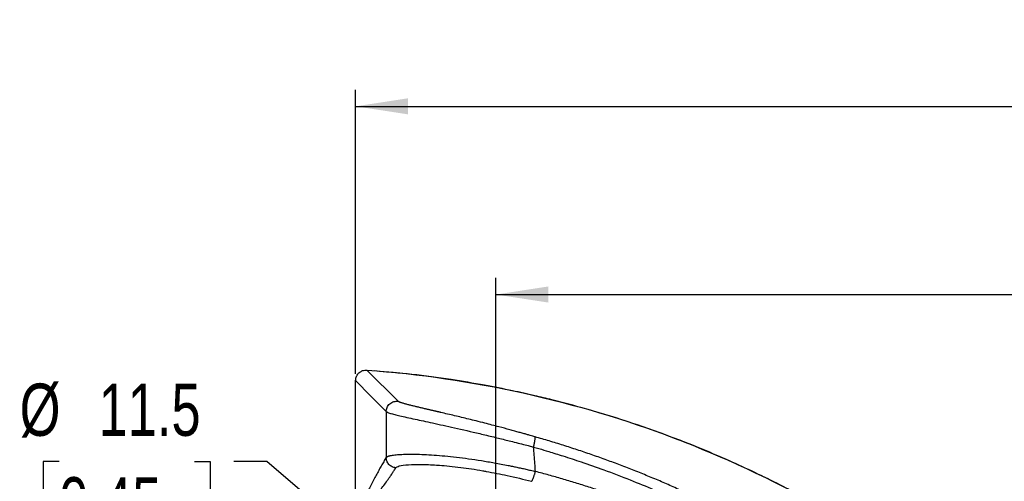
# Model space of a CAD drawing. Header units: millimetres. Extents: x 0 to 1118, y 0 to 850.
# Tile 6 of 24: x 90 to 278, y 513 to 601. Entities that reach past the tile are written whole.
import ezdxf

# ---------------------------------------------------------------- set-up
doc = ezdxf.new("R2010")
doc.units = ezdxf.units.MM
doc.layers.add('DIMENSIONS', color=140, linetype='Continuous', lineweight=25)
doc.styles.add('SLDTEXTSTYLE0', font='TXT', dxfattribs={"width": 0.75})
doc.dimstyles.new('SLDDIMSTYLE0', dxfattribs={"dimtxt": 10, "dimasz": 10, "dimexe": 0, "dimexo": 0.0625, "dimgap": 2.5, "dimtad": 0, "dimtih": 1, "dimtoh": 1, "dimdec": 1, "dimrnd": 1e-09, "dimzin": 12, "dimdsep": 46, "dimtxsty": 'SLDTEXTSTYLE0', "dimsah": 1, "dimcen": 0, "dimadec": 0, "dimazin": 3, "dimtfac": 1, "dimtdec": 1, "dimtofl": 0, "dimtmove": 0, "dimatfit": 3, "dimfxl": 0, "dimfrac": 2, "dimtolj": 1, "dimtzin": 12, "dimarcsym": 0})
doc.dimstyles.new('SLDDIMSTYLE1', dxfattribs={"dimtxt": 10, "dimasz": 10, "dimexe": 0, "dimexo": 0.0625, "dimgap": 2.5, "dimtad": 0, "dimtih": 1, "dimtoh": 1, "dimdec": 1, "dimrnd": 1e-09, "dimzin": 12, "dimdsep": 46, "dimtxsty": 'SLDTEXTSTYLE0', "dimsah": 1, "dimcen": 0.09, "dimadec": 0, "dimazin": 3, "dimtfac": 1, "dimtdec": 1, "dimtofl": 0, "dimtmove": 0, "dimatfit": 3, "dimfxl": 0, "dimfrac": 2, "dimtolj": 1, "dimtzin": 12, "dimarcsym": 0})
doc.dimstyles.new('SLDDIMSTYLE2', dxfattribs={"dimtxt": 10, "dimasz": 10, "dimexe": 0, "dimexo": 0.0625, "dimgap": 2.5, "dimtad": 0, "dimtih": 1, "dimtoh": 1, "dimdec": 1, "dimrnd": 1e-09, "dimzin": 4, "dimdsep": 46, "dimtxsty": 'SLDTEXTSTYLE0', "dimsah": 1, "dimcen": 0.09, "dimadec": 0, "dimazin": 1, "dimtfac": 1, "dimtdec": 1, "dimtofl": 0, "dimtmove": 0, "dimatfit": 3, "dimfxl": 0, "dimfrac": 2, "dimtolj": 1, "dimtzin": 12, "dimarcsym": 0})

# ---------------------------------------------------------------- blocks, each defined once
blk = doc.blocks.new('_D')
at = {"layer": 'DIMENSIONS'}
for p, q in [((97.65, 516.69), (94.6, 516.69)), ((94.6, 516.69), (94.6, 500.81)), ((123.51, 516.69), (126.55, 516.69)), ((126.55, 516.69), (126.55, 500.81)), ((137.4, 516.69), (131.05, 516.69)), ((176.82, 483.04), (137.4, 516.69)), ((94.6, 500.81), (97.65, 500.81)), ((126.55, 500.81), (123.51, 500.81))]:
    blk.add_line(p, q, dxfattribs=at)
blk.add_solid([(176.82, 483.04), (170.21, 490.71), (168.21, 488.37)], dxfattribs=at)
at = {"layer": 'DIMENSIONS', "char_height": 10, "attachment_point": 1, "style": 'SLDTEXTSTYLE0'}
for s, insert in [('%%c', (90.11, 531.61)), ('11.5', (105.19, 531.61)), ('0.45', (97.65, 513.7))]:
    blk.add_mtext(s, dxfattribs=dict(at, insert=insert))
blk = doc.blocks.new('_D_2')
at = {"layer": 'DIMENSIONS'}
for p, q in [((154.36, 533.47), (154.36, 587.82)), ((618.02, 533.47), (618.02, 587.82)), ((369.56, 586.12), (366.52, 586.12)), ((366.52, 586.12), (366.52, 570.24)), ((402.81, 586.12), (405.86, 586.12)), ((405.86, 586.12), (405.86, 570.24)), ((154.36, 584.64), (361.44, 584.64)), ((618.02, 584.64), (410.94, 584.64)), ((366.52, 570.24), (369.56, 570.24)), ((405.86, 570.24), (402.81, 570.24))]:
    blk.add_line(p, q, dxfattribs=at)
for points in [[(154.36, 584.64), (164.36, 583.11), (164.36, 586.18)], [(618.02, 584.64), (608.02, 586.18), (608.02, 583.11)]]:
    blk.add_solid(points, dxfattribs=at)
at = {"layer": 'DIMENSIONS', "char_height": 10, "attachment_point": 1, "style": 'SLDTEXTSTYLE0'}
for s, insert in [('463.7', (369.56, 601.04)), ('18.25', (369.56, 583.13))]:
    blk.add_mtext(s, dxfattribs=dict(at, insert=insert))
blk = doc.blocks.new('_D_3')
at = {"layer": 'DIMENSIONS'}
for p, q in [((181.19, 494.12), (181.19, 551.82)), ((591.19, 494.12), (591.19, 551.82)), ((369.56, 550.12), (366.52, 550.12)), ((366.52, 550.12), (366.52, 534.24)), ((402.81, 550.12), (405.86, 550.12)), ((405.86, 550.12), (405.86, 534.24)), ((181.19, 548.64), (361.44, 548.64)), ((591.19, 548.64), (410.94, 548.64)), ((366.52, 534.24), (369.56, 534.24)), ((405.86, 534.24), (402.81, 534.24))]:
    blk.add_line(p, q, dxfattribs=at)
for points in [[(181.19, 548.64), (191.19, 547.11), (191.19, 550.18)], [(591.19, 548.64), (581.19, 550.18), (581.19, 547.11)]]:
    blk.add_solid(points, dxfattribs=at)
at = {"layer": 'DIMENSIONS', "char_height": 10, "attachment_point": 1, "style": 'SLDTEXTSTYLE0'}
for s, insert in [('410.0', (369.56, 565.04)), ('16.14', (369.56, 547.13))]:
    blk.add_mtext(s, dxfattribs=dict(at, insert=insert))

msp = doc.modelspace()

# ---------------------------------------------------------------- linework, layer by layer
for p, q in [((162.49, 528.22), (156.5, 534.19)), ((156.5, 534.19), (156.5, 534.19)), ((154.36, 465.18), (154.36, 532.2))]:
    msp.add_line(p, q)
at = {"flags": 128}
msp.add_lwpolyline([(154.36, 532.2), (157.29, 529.21), (159.9, 526.56), (160.13, 526.32), (160.19, 526.26), (160.21, 526.25), (160.21, 526.24), (160.21, 526.24)], dxfattribs=at)
for points, knots in [([(154.36, 532.2), (154.36, 532.24), (154.36, 532.34), (154.38, 532.48), (154.4, 532.6), (154.42, 532.7), (154.45, 532.79), (154.48, 532.87), (154.5, 532.94), (154.58, 533.11), (154.72, 533.37), (155.01, 533.69), (155.34, 533.93), (155.71, 534.1), (156.02, 534.17), (156.26, 534.19), (156.4, 534.19), (156.47, 534.19), (156.5, 534.19)], [0, 0, 0, 0, 0.045737, 0.087345, 0.124824, 0.158174, 0.187394, 0.212483, 0.233443, 0.250271, 0.389752, 0.500122, 0.645758, 0.749953, 0.87621, 0.938584, 0.969432, 1, 1, 1, 1]), ([(156.5, 534.19), (176.59, 532.73), (196.47, 528.33), (224.72, 517.6), (233.87, 513.34), (251.47, 503.53), (259.91, 497.98), (267.91, 491.86)], [0, 0, 0, 0, 0.5, 0.5, 0.75, 0.75, 1, 1, 1, 1]), ([(267.3, 492.29), (265.33, 493.77), (261.48, 496.64), (255.9, 500.42), (250.99, 503.55), (246.92, 506), (243.4, 508.02), (240.08, 509.85), (234.67, 512.7), (227.04, 516.39), (217.6, 520.36), (208.52, 523.67), (200.11, 526.33), (193.48, 528.12), (188.3, 529.37), (184.02, 530.32), (178.67, 531.38), (172.25, 532.45), (165.26, 533.4), (160.38, 533.82), (158.02, 534.02)], [0, 0, 0, 0, 0.06247, 0.12136, 0.170447, 0.209728, 0.24154, 0.273306, 0.30558, 0.396306, 0.487383, 0.564663, 0.640793, 0.710253, 0.738499, 0.775442, 0.821353, 0.876231, 0.940078, 1, 1, 1, 1]), ([(160.21, 526.24), (160.21, 526.49), (160.26, 526.77), (160.49, 527.3), (160.67, 527.55), (161.13, 527.95), (161.41, 528.09), (161.96, 528.24), (162.24, 528.25), (162.49, 528.22)], [0, 0, 0, 0, 0.25, 0.25, 0.5, 0.5, 0.75, 0.75, 1, 1, 1, 1]), ([(188.68, 521.42), (188.53, 521.46), (188.2, 521.56), (187.68, 521.71), (187.07, 521.88), (186.38, 522.07), (185.61, 522.29), (184.76, 522.52), (183.47, 522.88), (181.55, 523.39), (179.39, 523.95), (176.99, 524.56), (175.06, 525.03), (172.8, 525.58), (171.5, 525.88), (170.66, 526.08), (170.62, 526.09), (170.57, 526.1), (170.5, 526.12), (170.41, 526.14), (170.3, 526.16), (170.17, 526.2), (170.02, 526.23), (169.85, 526.27), (169.67, 526.31), (169.47, 526.36), (169.26, 526.41), (169.03, 526.46), (168.78, 526.52), (168.53, 526.58), (168.26, 526.64), (167.97, 526.71), (167.68, 526.77), (167.38, 526.84), (167.07, 526.92), (166.75, 526.99), (166.43, 527.07), (166.11, 527.14), (165.79, 527.22), (165.46, 527.3), (165.14, 527.38), (164.83, 527.46), (164.52, 527.53), (164.22, 527.61), (163.94, 527.69), (163.67, 527.76), (163.42, 527.84), (163.19, 527.91), (162.99, 527.98), (162.81, 528.04), (162.67, 528.11), (162.56, 528.16), (162.51, 528.2), (162.49, 528.22)], [0, 0, 0, 0, 0.012052, 0.026259, 0.042623, 0.061144, 0.08182, 0.104651, 0.129631, 0.185519, 0.259143, 0.306078, 0.386579, 0.427113, 0.512038, 0.512524, 0.51368, 0.515506, 0.518002, 0.521168, 0.525004, 0.529509, 0.534684, 0.540528, 0.547042, 0.554224, 0.562076, 0.570596, 0.579784, 0.58964, 0.600164, 0.611356, 0.623215, 0.63574, 0.648933, 0.662791, 0.677316, 0.692506, 0.708361, 0.72488, 0.742063, 0.75991, 0.77842, 0.797593, 0.81743, 0.837931, 0.859097, 0.880929, 0.903427, 0.926589, 0.950408, 0.974881, 1, 1, 1, 1]), ([(160.21, 526.24), (160.21, 524.76), (160.21, 521.84), (160.2, 518.92), (160.2, 517.48)], [0, 0, 0, 0, 0.506777, 1, 1, 1, 1]), ([(160.21, 526.24), (160.22, 526.23), (160.25, 526.21), (160.31, 526.17), (160.44, 526.11), (160.65, 526.02), (161.07, 525.89), (161.75, 525.7), (163.16, 525.36), (165.46, 524.85), (169.05, 524.08), (173.24, 523.16), (177.28, 522.23), (180.65, 521.42), (182.75, 520.91), (184.42, 520.49), (185.74, 520.15), (186.96, 519.84), (187.82, 519.61), (188.24, 519.5), (188.37, 519.47)], [0, 0, 0, 0, 0.011698, 0.029827, 0.054392, 0.085395, 0.122826, 0.187815, 0.2458, 0.375994, 0.492632, 0.615983, 0.743205, 0.810885, 0.870887, 0.899577, 0.935285, 0.968632, 0.990199, 1, 1, 1, 1]), ([(188.37, 519.47), (188.38, 519.5), (188.41, 519.58), (188.44, 519.71), (188.48, 519.85), (188.51, 520.01), (188.57, 520.25), (188.62, 520.52), (188.66, 520.81), (188.68, 521.05), (188.69, 521.21), (188.7, 521.31), (188.7, 521.36), (188.7, 521.4), (188.68, 521.42), (188.68, 521.42)], [0, 0, 0, 0, 0.038065, 0.081837, 0.131521, 0.187282, 0.249212, 0.391695, 0.500129, 0.625722, 0.750997, 0.822517, 0.876051, 0.94482, 1, 1, 1, 1]), ([(258.42, 485.79), (258.05, 486.09), (257.29, 486.68), (256.16, 487.55), (255.03, 488.4), (253.91, 489.24), (252.78, 490.07), (251.66, 490.88), (250.55, 491.68), (249.44, 492.47), (248.33, 493.24), (247.23, 493.99), (246.13, 494.74), (245.03, 495.47), (243.94, 496.19), (242.85, 496.89), (241.77, 497.58), (240.7, 498.26), (239.63, 498.93), (238.56, 499.58), (237.5, 500.22), (236.45, 500.85), (235.4, 501.47), (234.36, 502.07), (233.32, 502.67), (232.29, 503.25), (231.27, 503.82), (230.25, 504.38), (229.24, 504.93), (228.24, 505.47), (227.24, 505.99), (226.25, 506.51), (224.75, 507.28), (222.75, 508.28), (220.22, 509.51), (217.67, 510.7), (215.11, 511.86), (212.52, 512.98), (209.93, 514.06), (207.32, 515.11), (204.69, 516.12), (202.06, 517.1), (199.41, 518.04), (196.74, 518.94), (194.06, 519.81), (191.38, 520.64), (189.58, 521.16), (188.68, 521.42)], [0, 0, 0, 0, 0.01824, 0.03634, 0.0543, 0.07212, 0.0898, 0.10734, 0.124739, 0.141999, 0.159118, 0.176096, 0.192934, 0.209632, 0.22619, 0.242607, 0.258884, 0.275021, 0.291018, 0.306874, 0.32259, 0.338166, 0.353602, 0.368898, 0.384053, 0.399068, 0.413943, 0.428678, 0.443273, 0.457727, 0.472041, 0.486215, 0.500249, 0.53595, 0.571651, 0.60735, 0.64305, 0.678748, 0.714446, 0.750143, 0.785839, 0.821534, 0.857228, 0.892923, 0.928616, 0.964309, 1, 1, 1, 1]), ([(160.2, 517.48), (160.21, 517.5), (160.23, 517.52), (160.27, 517.56), (160.32, 517.59), (160.37, 517.62), (160.43, 517.65), (160.5, 517.68), (160.57, 517.71), (160.65, 517.74), (160.74, 517.77), (160.83, 517.79), (160.92, 517.81), (161.22, 517.88), (161.8, 517.97), (162.87, 518.06), (164.16, 518.11), (165.69, 518.11), (167.41, 518.06), (169.33, 517.95), (171.4, 517.77), (173.62, 517.54), (175.96, 517.24), (178.39, 516.88), (180.92, 516.45), (182.91, 516.08), (184.34, 515.79), (185.17, 515.61), (186.04, 515.43), (186.92, 515.23), (187.83, 515.02), (188.44, 514.88), (188.75, 514.8)], [0, 0, 0, 0, 0.0115398, 0.022913, 0.0341126, 0.0451315, 0.0559631, 0.0666008, 0.0770383, 0.0872696, 0.0972887, 0.1070901, 0.1166683, 0.1260182, 0.19061, 0.2511361, 0.3144949, 0.3753289, 0.4377278, 0.4987293, 0.5605096, 0.6219539, 0.6835763, 0.7459516, 0.8071641, 0.8716968, 0.8914226, 0.9118617, 0.9329782, 0.954734, 0.9770887, 1, 1, 1, 1]), ([(188.75, 514.8), (188.71, 515.31), (188.63, 516.34), (188.51, 517.9), (188.42, 518.94), (188.37, 519.47)], [0, 0, 0, 0, 0.328058, 0.661389, 1, 1, 1, 1]), ([(188.37, 519.47), (188.72, 519.37), (189.69, 519.09), (191.56, 518.53), (194.26, 517.69), (197.77, 516.54), (202.08, 515.02), (208.27, 512.67), (215.92, 509.43), (223.96, 505.54), (232.51, 500.95), (239.72, 496.62), (246.05, 492.42), (250.01, 489.65), (253.16, 487.33), (255.54, 485.52), (256.86, 484.49), (257.4, 484.06)], [0, 0, 0, 0, 0.013811, 0.038805, 0.074982, 0.122341, 0.180882, 0.250603, 0.376882, 0.500115, 0.59374, 0.749583, 0.823403, 0.885355, 0.935439, 0.973653, 1, 1, 1, 1]), ([(160.2, 517.48), (160.12, 517.35), (159.96, 517.08), (159.72, 516.67), (159.48, 516.26), (159.24, 515.83), (159, 515.4), (158.77, 514.96), (158.53, 514.52), (158.29, 514.07), (157.95, 513.43), (157.51, 512.6), (156.98, 511.58), (156.44, 510.56), (156.08, 509.89), (155.9, 509.56)], [0, 0, 0, 0, 0.055673, 0.111345, 0.167018, 0.22269, 0.278363, 0.334035, 0.389707, 0.445378, 0.50105, 0.625789, 0.750526, 0.875263, 1, 1, 1, 1]), ([(162.02, 515.5), (161.79, 515.52), (161.55, 515.58), (161.1, 515.8), (160.89, 515.96), (160.55, 516.34), (160.41, 516.57), (160.24, 517.03), (160.2, 517.26), (160.2, 517.48)], [0, 0, 0, 0, 0.25, 0.25, 0.5, 0.5, 0.75, 0.75, 1, 1, 1, 1]), ([(162.02, 515.5), (162.18, 515.63), (162.53, 515.89), (164.33, 516.12), (166.9, 516.2), (169.18, 516.06), (170.25, 516)], [0, 0, 0, 0, 0.2451308, 0.5104358, 0.7713978, 1, 1, 1, 1]), ([(170.25, 516), (170.3, 516), (171.49, 515.94), (174.35, 515.6), (177.41, 515.19), (179.11, 514.86), (179.34, 514.81)], [0, 0, 0, 0, 0.019945, 0.491686, 0.931649, 1, 1, 1, 1]), ([(156.91, 508.26), (157.04, 508.44), (157.46, 509.04), (158.12, 509.93), (158.88, 510.97), (159.79, 512.18), (160.52, 513.19), (161.13, 514.09), (161.43, 514.55), (161.76, 515.07), (161.94, 515.37), (162.02, 515.5)], [0, 0, 0, 0, 0.073954, 0.248808, 0.368938, 0.502089, 0.754412, 0.785694, 0.877899, 0.944756, 1, 1, 1, 1]), ([(179.34, 514.81), (180.68, 514.56), (183.55, 514.03), (186.44, 513.3), (187.97, 512.91)], [0, 0, 0, 0, 0.466445, 1, 1, 1, 1]), ([(187.97, 512.91), (187.98, 512.91), (187.99, 512.92), (188.01, 512.93), (188.04, 512.97), (188.08, 513.02), (188.13, 513.1), (188.2, 513.23), (188.29, 513.43), (188.39, 513.66), (188.46, 513.85), (188.53, 514.07), (188.61, 514.3), (188.68, 514.55), (188.73, 514.72), (188.75, 514.8)], [0, 0, 0, 0, 0.035141, 0.076714, 0.12504, 0.20713, 0.250198, 0.34481, 0.500258, 0.577239, 0.657808, 0.741255, 0.826735, 0.91331, 1, 1, 1, 1]), ([(255.4, 482.62), (255.12, 482.83), (254.01, 483.65), (251.49, 485.48), (247.24, 488.43), (241.16, 492.36), (233.15, 497.08), (226.25, 500.67), (221.23, 503.05), (218.81, 504.16), (216.37, 505.23), (213.93, 506.27), (211.46, 507.28), (208.99, 508.25), (206.5, 509.19), (204, 510.1), (201.48, 510.97), (198.96, 511.81), (196.42, 512.61), (193.87, 513.38), (191.32, 514.11), (189.6, 514.57), (188.75, 514.8)], [0, 0, 0, 0, 0.014016, 0.055734, 0.12516, 0.222292, 0.347131, 0.499682, 0.535416, 0.571151, 0.606887, 0.642623, 0.67836, 0.714097, 0.749834, 0.785571, 0.821309, 0.857047, 0.892785, 0.928524, 0.964262, 1, 1, 1, 1])]:
    msp.add_open_spline(points, degree=3, knots=knots)

# ---------------------------------------------------------------- dimensions: what is measured, and where the dimension line sits
at = {"layer": 'DIMENSIONS'}
dim = msp.add_linear_dim(base=(618.02, 584.64), p1=(154.36, 532.2), p2=(618.02, 532.2), angle=360, dimstyle='SLDDIMSTYLE1', dxfattribs=at)
dim.commit()
dim.dimension.update_dxf_attribs({"geometry": '_D_2', "text_midpoint": (386.19, 584.64), "dimtype": 160})
dim = msp.add_linear_dim(base=(181.19, 548.64), p1=(591.19, 492.85), p2=(181.19, 492.85), dimstyle='SLDDIMSTYLE2', dxfattribs=at)
dim.commit()
dim.dimension.update_dxf_attribs({"geometry": '_D_3', "text_midpoint": (386.19, 548.64), "dimtype": 160})
dim = msp.add_diameter_dim_2p(p1=(185.56, 475.58), p2=(176.82, 483.04), dimstyle='SLDDIMSTYLE0', dxfattribs=at)
dim.commit()
dim.dimension.update_dxf_attribs({"geometry": '_D', "text_midpoint": (110.58, 516.69), "dimtype": 163})

doc.saveas('drawing.dxf')
